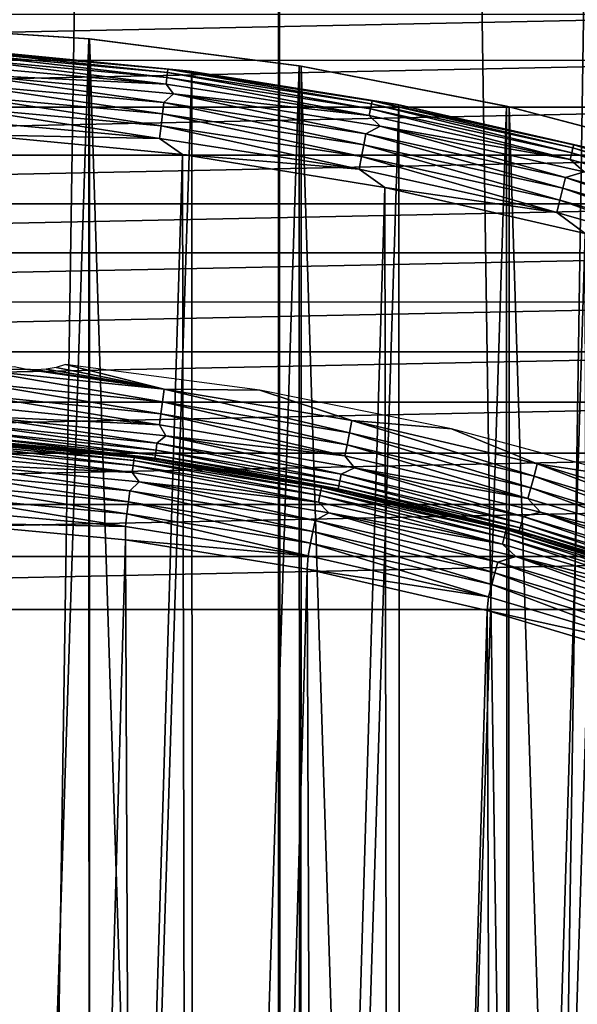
# Model space of a CAD drawing. Header units: millimetres. Extents: x -400 to 400, y -400 to 400.
# Tile 85 of 95: x 6 to 19, y 56 to 79. Entities that reach past the tile are written whole.
import ezdxf

# ---------------------------------------------------------------- set-up
doc = ezdxf.new("R2010")
doc.units = ezdxf.units.MM
doc.header["$LTSCALE"] = 52.148148
for name, color, linetype in [('1', 7, 'CONTINUOUS'), ('13', 7, 'CONTINUOUS'), ('2', 7, 'CONTINUOUS'), ('21', 7, 'CONTINUOUS'), ('22', 7, 'CONTINUOUS'), ('28', 7, 'CONTINUOUS'), ('29', 7, 'CONTINUOUS'), ('30', 7, 'CONTINUOUS'), ('33', 7, 'CONTINUOUS'), ('36', 7, 'CONTINUOUS'), ('37', 7, 'CONTINUOUS'), ('38', 7, 'CONTINUOUS'), ('41', 7, 'CONTINUOUS'), ('42', 7, 'CONTINUOUS'), ('44', 7, 'CONTINUOUS'), ('45', 7, 'CONTINUOUS'), ('50', 7, 'CONTINUOUS')]:
    doc.layers.add(name, color=color, linetype=linetype)

msp = doc.modelspace()

# ---------------------------------------------------------------- linework, layer by layer
at = {"layer": '1', "color": 253, "linetype": 'Continuous', "true_color": 0x9ca8ab}
for points in [[(0.013, 400), (-0.013, -400), (12.129, -399.814, -0.074), (0.013, 400)], [(12.151, 399.815, -0.074), (0.013, 400), (12.129, -399.814, -0.074), (12.151, 399.815, -0.074)], [(24.242, -399.262, -0.294), (12.151, 399.815, -0.074), (12.129, -399.814, -0.074), (24.242, -399.262, -0.294)], [(24.268, 399.263, -0.294), (12.151, 399.815, -0.074), (24.242, -399.262, -0.294), (24.268, 399.263, -0.294)]]:
    msp.add_3dface(points, dxfattribs=at)
at = {"layer": '13', "color": 253, "linetype": 'Continuous', "true_color": 0x9ca8ab}
for points in [[(7.613, 78.629, 470.543), (2.509, 78.962, 470.543), (7.635, 78.627, 472.043), (7.613, 78.629, 470.543)], [(7.635, 78.627, 472.043), (2.509, 78.962, 470.543), (2.509, 78.962, 472.043), (7.635, 78.627, 472.043)], [(12.639, 77.981, 470.543), (7.613, 78.629, 470.543), (7.635, 78.627, 472.043), (12.639, 77.981, 470.543)], [(12.684, 77.974, 472.043), (12.639, 77.981, 470.543), (7.635, 78.627, 472.043), (12.684, 77.974, 472.043)], [(17.588, 77.017, 470.543), (12.639, 77.981, 470.543), (12.684, 77.974, 472.043), (17.588, 77.017, 470.543)], [(17.656, 77.002, 472.043), (17.588, 77.017, 470.543), (12.684, 77.974, 472.043), (17.656, 77.002, 472.043)], [(22.475, 75.734, 470.543), (17.588, 77.017, 470.543), (17.656, 77.002, 472.043), (22.475, 75.734, 470.543)], [(22.567, 75.706, 472.043), (22.475, 75.734, 470.543), (17.656, 77.002, 472.043), (22.567, 75.706, 472.043)]]:
    msp.add_3dface(points, dxfattribs=at)
at = {"layer": '2', "color": 253, "linetype": 'Continuous', "true_color": 0x9ca8ab}
for points in [[(12.139, 399.816, -1.574), (-0.013, -400, -1.5), (0.013, 400, -1.5), (12.139, 399.816, -1.574)], [(12.218, -399.811, -1.575), (-0.013, -400, -1.5), (12.139, 399.816, -1.574), (12.218, -399.811, -1.575)], [(24.242, 399.264, -1.794), (12.218, -399.811, -1.575), (12.139, 399.816, -1.574), (24.242, 399.264, -1.794)], [(24.392, -399.254, -1.798), (12.218, -399.811, -1.575), (24.242, 399.264, -1.794), (24.392, -399.254, -1.798)]]:
    msp.add_3dface(points, dxfattribs=at)
at = {"layer": '21', "color": 253, "linetype": 'Continuous', "true_color": 0x9ca8ab}
for points in [[(2.532, -78.959, 472.043), (7.626, -78.627, 472.043), (2.509, 78.962, 472.043), (2.532, -78.959, 472.043)], [(7.626, -78.627, 472.043), (7.635, 78.627, 472.043), (2.509, 78.962, 472.043), (7.626, -78.627, 472.043)], [(7.626, -78.627, 472.043), (12.644, -77.98, 472.043), (7.635, 78.627, 472.043), (7.626, -78.627, 472.043)], [(12.644, -77.98, 472.043), (12.684, 77.974, 472.043), (7.635, 78.627, 472.043), (12.644, -77.98, 472.043)], [(12.644, -77.98, 472.043), (17.588, -77.017, 472.043), (12.684, 77.974, 472.043), (12.644, -77.98, 472.043)], [(17.588, -77.017, 472.043), (17.656, 77.002, 472.043), (12.684, 77.974, 472.043), (17.588, -77.017, 472.043)], [(17.588, -77.017, 472.043), (22.473, -75.734, 472.043), (17.656, 77.002, 472.043), (17.588, -77.017, 472.043)], [(22.473, -75.734, 472.043), (22.567, 75.706, 472.043), (17.656, 77.002, 472.043), (22.473, -75.734, 472.043)]]:
    msp.add_3dface(points, dxfattribs=at)
at = {"layer": '22', "color": 253, "linetype": 'Continuous', "true_color": 0x9ca8ab}
for points in [[(2.509, 78.962, 470.543), (7.613, 78.629, 470.543), (2.532, -78.959, 470.543), (2.509, 78.962, 470.543)], [(7.613, 78.629, 470.543), (7.648, -78.626, 470.543), (2.532, -78.959, 470.543), (7.613, 78.629, 470.543)], [(7.613, 78.629, 470.543), (12.639, 77.981, 470.543), (7.648, -78.626, 470.543), (7.613, 78.629, 470.543)], [(12.639, 77.981, 470.543), (12.689, -77.973, 470.543), (7.648, -78.626, 470.543), (12.639, 77.981, 470.543)], [(12.639, 77.981, 470.543), (17.588, 77.017, 470.543), (12.689, -77.973, 470.543), (12.639, 77.981, 470.543)], [(17.588, 77.017, 470.543), (17.656, -77.002, 470.543), (12.689, -77.973, 470.543), (17.588, 77.017, 470.543)], [(17.588, 77.017, 470.543), (22.475, 75.734, 470.543), (17.656, -77.002, 470.543), (17.588, 77.017, 470.543)], [(22.475, 75.734, 470.543), (22.565, -75.706, 470.543), (17.656, -77.002, 470.543), (22.475, 75.734, 470.543)]]:
    msp.add_3dface(points, dxfattribs=at)
at = {"layer": '28', "color": 253, "linetype": 'Continuous', "true_color": 0x9ca8ab}
for points in [[(9.209, 68.584, 507.043), (4.96, 69.022, 498.043), (4.615, 69.046, 507.043), (9.209, 68.584, 507.043)], [(7.26, 68.818, 498.043), (4.96, 69.022, 498.043), (9.209, 68.584, 507.043), (7.26, 68.818, 498.043)], [(9.552, 68.538, 498.043), (7.26, 68.818, 498.043), (9.209, 68.584, 507.043), (9.552, 68.538, 498.043)], [(13.763, 67.818, 507.043), (9.552, 68.538, 498.043), (9.209, 68.584, 507.043), (13.763, 67.818, 507.043)], [(11.833, 68.181, 498.043), (9.552, 68.538, 498.043), (13.763, 67.818, 507.043), (11.833, 68.181, 498.043)], [(14.101, 67.748, 498.043), (11.833, 68.181, 498.043), (13.763, 67.818, 507.043), (14.101, 67.748, 498.043)], [(18.255, 66.749, 507.043), (14.101, 67.748, 498.043), (13.763, 67.818, 507.043), (18.255, 66.749, 507.043)], [(16.353, 67.24, 498.043), (14.101, 67.748, 498.043), (18.255, 66.749, 507.043), (16.353, 67.24, 498.043)], [(18.588, 66.657, 498.043), (16.353, 67.24, 498.043), (18.255, 66.749, 507.043), (18.588, 66.657, 498.043)], [(22.666, 65.383, 507.043), (18.588, 66.657, 498.043), (18.255, 66.749, 507.043), (22.666, 65.383, 507.043)], [(20.801, 66, 498.043), (18.588, 66.657, 498.043), (22.666, 65.383, 507.043), (20.801, 66, 498.043)]]:
    msp.add_3dface(points, dxfattribs=at)
at = {"layer": '29', "color": 253, "linetype": 'Continuous', "true_color": 0x9ca8ab}
for points in [[(8.675, 68.434, 507.951), (4.188, 68.975, 507.661), (4.181, 68.855, 507.951), (8.675, 68.434, 507.951)], [(8.69, 68.553, 507.661), (4.192, 69.048, 507.356), (4.188, 68.975, 507.661), (8.69, 68.553, 507.661)], [(8.69, 68.553, 507.661), (4.188, 68.975, 507.661), (8.675, 68.434, 507.951), (8.69, 68.553, 507.661)], [(8.699, 68.626, 507.356), (4.615, 69.046, 507.043), (4.192, 69.048, 507.356), (8.699, 68.626, 507.356)], [(8.699, 68.626, 507.356), (4.192, 69.048, 507.356), (8.69, 68.553, 507.661), (8.699, 68.626, 507.356)], [(9.209, 68.584, 507.043), (4.615, 69.046, 507.043), (8.699, 68.626, 507.356), (9.209, 68.584, 507.043)], [(8.654, 68.271, 508.219), (4.181, 68.855, 507.951), (4.171, 68.691, 508.219), (8.654, 68.271, 508.219)], [(8.654, 68.271, 508.219), (4.171, 68.691, 508.219), (4.254, 68.482, 508.457), (8.654, 68.271, 508.219)], [(8.675, 68.434, 507.951), (4.181, 68.855, 507.951), (8.654, 68.271, 508.219), (8.675, 68.434, 507.951)], [(8.818, 68.045, 508.457), (8.654, 68.271, 508.219), (4.254, 68.482, 508.457), (8.818, 68.045, 508.457)], [(13.132, 67.72, 507.951), (8.69, 68.553, 507.661), (8.675, 68.434, 507.951), (13.132, 67.72, 507.951)], [(13.155, 67.838, 507.661), (8.699, 68.626, 507.356), (8.69, 68.553, 507.661), (13.155, 67.838, 507.661)], [(13.155, 67.838, 507.661), (8.69, 68.553, 507.661), (13.132, 67.72, 507.951), (13.155, 67.838, 507.661)], [(13.169, 67.91, 507.356), (9.209, 68.584, 507.043), (8.699, 68.626, 507.356), (13.169, 67.91, 507.356)], [(13.169, 67.91, 507.356), (8.699, 68.626, 507.356), (13.155, 67.838, 507.661), (13.169, 67.91, 507.356)], [(13.763, 67.818, 507.043), (9.209, 68.584, 507.043), (13.169, 67.91, 507.356), (13.763, 67.818, 507.043)], [(13.101, 67.559, 508.219), (8.675, 68.434, 507.951), (8.654, 68.271, 508.219), (13.101, 67.559, 508.219)], [(13.101, 67.559, 508.219), (8.654, 68.271, 508.219), (8.818, 68.045, 508.457), (13.101, 67.559, 508.219)], [(13.132, 67.72, 507.951), (8.675, 68.434, 507.951), (13.101, 67.559, 508.219), (13.132, 67.72, 507.951)], [(13.343, 67.304, 508.457), (13.101, 67.559, 508.219), (8.818, 68.045, 508.457), (13.343, 67.304, 508.457)], [(17.533, 66.716, 507.951), (13.155, 67.838, 507.661), (13.132, 67.72, 507.951), (17.533, 66.716, 507.951)], [(17.564, 66.833, 507.661), (13.169, 67.91, 507.356), (13.155, 67.838, 507.661), (17.564, 66.833, 507.661)], [(17.564, 66.833, 507.661), (13.155, 67.838, 507.661), (17.533, 66.716, 507.951), (17.564, 66.833, 507.661)], [(17.582, 66.904, 507.356), (13.763, 67.818, 507.043), (13.169, 67.91, 507.356), (17.582, 66.904, 507.356)], [(17.582, 66.904, 507.356), (13.169, 67.91, 507.356), (17.564, 66.833, 507.661), (17.582, 66.904, 507.356)], [(18.255, 66.749, 507.043), (13.763, 67.818, 507.043), (17.582, 66.904, 507.356), (18.255, 66.749, 507.043)], [(17.491, 66.557, 508.219), (13.132, 67.72, 507.951), (13.101, 67.559, 508.219), (17.491, 66.557, 508.219)], [(17.491, 66.557, 508.219), (13.101, 67.559, 508.219), (13.343, 67.304, 508.457), (17.491, 66.557, 508.219)], [(17.533, 66.716, 507.951), (13.132, 67.72, 507.951), (17.491, 66.557, 508.219), (17.533, 66.716, 507.951)], [(17.809, 66.263, 508.457), (17.491, 66.557, 508.219), (13.343, 67.304, 508.457), (17.809, 66.263, 508.457)], [(21.859, 65.427, 507.951), (17.564, 66.833, 507.661), (17.533, 66.716, 507.951), (21.859, 65.427, 507.951)], [(21.897, 65.541, 507.661), (17.582, 66.904, 507.356), (17.564, 66.833, 507.661), (21.897, 65.541, 507.661)], [(21.897, 65.541, 507.661), (17.564, 66.833, 507.661), (21.859, 65.427, 507.951), (21.897, 65.541, 507.661)], [(21.92, 65.61, 507.356), (18.255, 66.749, 507.043), (17.582, 66.904, 507.356), (21.92, 65.61, 507.356)], [(21.92, 65.61, 507.356), (17.582, 66.904, 507.356), (21.897, 65.541, 507.661), (21.92, 65.61, 507.356)], [(21.807, 65.271, 508.219), (17.533, 66.716, 507.951), (17.491, 66.557, 508.219), (21.807, 65.271, 508.219)], [(21.807, 65.271, 508.219), (17.491, 66.557, 508.219), (17.809, 66.263, 508.457), (21.807, 65.271, 508.219)], [(21.859, 65.427, 507.951), (17.533, 66.716, 507.951), (21.807, 65.271, 508.219), (21.859, 65.427, 507.951)], [(22.666, 65.383, 507.043), (18.255, 66.749, 507.043), (21.92, 65.61, 507.356), (22.666, 65.383, 507.043)], [(22.195, 64.925, 508.457), (21.807, 65.271, 508.219), (17.809, 66.263, 508.457), (22.195, 64.925, 508.457)]]:
    msp.add_3dface(points, dxfattribs=at)
at = {"layer": '30', "color": 253, "linetype": 'Continuous', "true_color": 0x9ca8ab}
for points in [[(8.599, 67.833, 508.661), (4.254, 68.482, 508.457), (4.144, 68.25, 508.661), (8.599, 67.833, 508.661)], [(8.818, 68.045, 508.457), (4.254, 68.482, 508.457), (8.599, 67.833, 508.661), (8.818, 68.045, 508.457)], [(8.565, 67.567, 508.825), (4.144, 68.25, 508.661), (4.128, 67.983, 508.825), (8.565, 67.567, 508.825)], [(8.599, 67.833, 508.661), (4.144, 68.25, 508.661), (8.565, 67.567, 508.825), (8.599, 67.833, 508.661)], [(8.528, 67.279, 508.945), (4.128, 67.983, 508.825), (4.11, 67.693, 508.945), (8.528, 67.279, 508.945)], [(8.565, 67.567, 508.825), (4.128, 67.983, 508.825), (8.528, 67.279, 508.945), (8.565, 67.567, 508.825)], [(13.017, 67.125, 508.661), (8.818, 68.045, 508.457), (8.599, 67.833, 508.661), (13.017, 67.125, 508.661)], [(13.343, 67.304, 508.457), (8.818, 68.045, 508.457), (13.017, 67.125, 508.661), (13.343, 67.304, 508.457)], [(12.966, 66.862, 508.825), (8.599, 67.833, 508.661), (8.565, 67.567, 508.825), (12.966, 66.862, 508.825)], [(13.017, 67.125, 508.661), (8.599, 67.833, 508.661), (12.966, 66.862, 508.825), (13.017, 67.125, 508.661)], [(4.091, 67.388, 509.018), (8.49, 66.976, 509.018), (4.11, 67.693, 508.945), (4.091, 67.388, 509.018)], [(8.49, 66.976, 509.018), (8.528, 67.279, 508.945), (4.11, 67.693, 508.945), (8.49, 66.976, 509.018)], [(12.91, 66.577, 508.945), (8.565, 67.567, 508.825), (8.528, 67.279, 508.945), (12.91, 66.577, 508.945)], [(12.966, 66.862, 508.825), (8.565, 67.567, 508.825), (12.91, 66.577, 508.945), (12.966, 66.862, 508.825)], [(4.091, 67.388, 509.018), (4.112, 67.069, 509.043), (8.49, 66.976, 509.018), (4.091, 67.388, 509.018)], [(8.49, 66.976, 509.018), (12.852, 66.277, 509.018), (8.528, 67.279, 508.945), (8.49, 66.976, 509.018)], [(12.852, 66.277, 509.018), (12.91, 66.577, 508.945), (8.528, 67.279, 508.945), (12.852, 66.277, 509.018)], [(17.379, 66.13, 508.661), (13.343, 67.304, 508.457), (13.017, 67.125, 508.661), (17.379, 66.13, 508.661)], [(17.809, 66.263, 508.457), (13.343, 67.304, 508.457), (17.379, 66.13, 508.661), (17.809, 66.263, 508.457)], [(4.112, 67.069, 509.043), (8.496, 66.657, 509.043), (8.49, 66.976, 509.018), (4.112, 67.069, 509.043)], [(17.311, 65.871, 508.825), (13.017, 67.125, 508.661), (12.966, 66.862, 508.825), (17.311, 65.871, 508.825)], [(17.379, 66.13, 508.661), (13.017, 67.125, 508.661), (17.311, 65.871, 508.825), (17.379, 66.13, 508.661)], [(8.49, 66.976, 509.018), (8.496, 66.657, 509.043), (12.852, 66.277, 509.018), (8.49, 66.976, 509.018)], [(17.237, 65.59, 508.945), (12.966, 66.862, 508.825), (12.91, 66.577, 508.945), (17.237, 65.59, 508.945)], [(17.311, 65.871, 508.825), (12.966, 66.862, 508.825), (17.237, 65.59, 508.945), (17.311, 65.871, 508.825)], [(8.496, 66.657, 509.043), (12.827, 65.961, 509.043), (12.852, 66.277, 509.018), (8.496, 66.657, 509.043)], [(12.852, 66.277, 509.018), (17.16, 65.295, 509.018), (12.91, 66.577, 508.945), (12.852, 66.277, 509.018)], [(17.16, 65.295, 509.018), (17.237, 65.59, 508.945), (12.91, 66.577, 508.945), (17.16, 65.295, 509.018)], [(12.852, 66.277, 509.018), (12.827, 65.961, 509.043), (17.16, 65.295, 509.018), (12.852, 66.277, 509.018)], [(21.582, 64.598, 508.825), (17.379, 66.13, 508.661), (17.311, 65.871, 508.825), (21.582, 64.598, 508.825)], [(21.667, 64.852, 508.661), (17.809, 66.263, 508.457), (17.379, 66.13, 508.661), (21.667, 64.852, 508.661)], [(21.667, 64.852, 508.661), (17.379, 66.13, 508.661), (21.582, 64.598, 508.825), (21.667, 64.852, 508.661)], [(22.195, 64.925, 508.457), (17.809, 66.263, 508.457), (21.667, 64.852, 508.661), (22.195, 64.925, 508.457)], [(12.827, 65.961, 509.043), (17.125, 64.976, 509.043), (17.16, 65.295, 509.018), (12.827, 65.961, 509.043)], [(21.49, 64.322, 508.945), (17.311, 65.871, 508.825), (17.237, 65.59, 508.945), (21.49, 64.322, 508.945)], [(21.582, 64.598, 508.825), (17.311, 65.871, 508.825), (21.49, 64.322, 508.945), (21.582, 64.598, 508.825)], [(17.16, 65.295, 509.018), (21.393, 64.033, 509.018), (17.237, 65.59, 508.945), (17.16, 65.295, 509.018)], [(21.393, 64.033, 509.018), (21.49, 64.322, 508.945), (17.237, 65.59, 508.945), (21.393, 64.033, 509.018)], [(17.16, 65.295, 509.018), (17.125, 64.976, 509.043), (21.393, 64.033, 509.018), (17.16, 65.295, 509.018)], [(17.125, 64.976, 509.043), (21.37, 63.706, 509.043), (21.393, 64.033, 509.018), (17.125, 64.976, 509.043)]]:
    msp.add_3dface(points, dxfattribs=at)
at = {"layer": '33', "color": 253, "linetype": 'Continuous', "true_color": 0x9ca8ab}
for points in [[(4.72, -67.028, 509.043), (8.496, 66.657, 509.043), (4.112, 67.069, 509.043), (4.72, -67.028, 509.043)], [(4.72, -67.028, 509.043), (9.061, -66.582, 509.043), (8.496, 66.657, 509.043), (4.72, -67.028, 509.043)], [(9.061, -66.582, 509.043), (12.827, 65.961, 509.043), (8.496, 66.657, 509.043), (9.061, -66.582, 509.043)], [(9.061, -66.582, 509.043), (13.346, -65.858, 509.043), (12.827, 65.961, 509.043), (9.061, -66.582, 509.043)], [(13.346, -65.858, 509.043), (17.125, 64.976, 509.043), (12.827, 65.961, 509.043), (13.346, -65.858, 509.043)], [(13.346, -65.858, 509.043), (17.593, -64.851, 509.043), (17.125, 64.976, 509.043), (13.346, -65.858, 509.043)], [(17.593, -64.851, 509.043), (21.37, 63.706, 509.043), (17.125, 64.976, 509.043), (17.593, -64.851, 509.043)], [(17.593, -64.851, 509.043), (21.783, -63.567, 509.043), (21.37, 63.706, 509.043), (17.593, -64.851, 509.043)]]:
    msp.add_3dface(points, dxfattribs=at)
at = {"layer": '36', "color": 253, "linetype": 'Continuous', "true_color": 0x9ca8ab}
for points in [[(4.805, 69.416, 496.867), (9.243, 68.966, 496.867), (4.912, 69.613, 496.629), (4.805, 69.416, 496.867)], [(4.912, 69.613, 496.629), (9.243, 68.966, 496.867), (9.455, 69.142, 496.629), (4.912, 69.613, 496.629)], [(4.794, 69.253, 497.134), (9.221, 68.803, 497.134), (4.805, 69.416, 496.867), (4.794, 69.253, 497.134)], [(4.805, 69.416, 496.867), (9.221, 68.803, 497.134), (9.243, 68.966, 496.867), (4.805, 69.416, 496.867)], [(4.786, 69.133, 497.425), (9.205, 68.684, 497.425), (4.794, 69.253, 497.134), (4.786, 69.133, 497.425)], [(4.794, 69.253, 497.134), (9.205, 68.684, 497.425), (9.221, 68.803, 497.134), (4.794, 69.253, 497.134)], [(9.243, 68.966, 496.867), (13.643, 68.232, 496.867), (9.455, 69.142, 496.629), (9.243, 68.966, 496.867)], [(9.455, 69.142, 496.629), (13.643, 68.232, 496.867), (13.957, 68.376, 496.629), (9.455, 69.142, 496.629)], [(4.781, 69.059, 497.73), (9.196, 68.611, 497.73), (4.786, 69.133, 497.425), (4.781, 69.059, 497.73)], [(4.96, 69.022, 498.043), (7.26, 68.818, 498.043), (4.781, 69.059, 497.73), (4.96, 69.022, 498.043)], [(4.781, 69.059, 497.73), (7.26, 68.818, 498.043), (9.196, 68.611, 497.73), (4.781, 69.059, 497.73)], [(4.786, 69.133, 497.425), (9.196, 68.611, 497.73), (9.205, 68.684, 497.425), (4.786, 69.133, 497.425)], [(9.221, 68.803, 497.134), (13.611, 68.071, 497.134), (9.243, 68.966, 496.867), (9.221, 68.803, 497.134)], [(9.243, 68.966, 496.867), (13.611, 68.071, 497.134), (13.643, 68.232, 496.867), (9.243, 68.966, 496.867)], [(7.26, 68.818, 498.043), (9.552, 68.538, 498.043), (9.196, 68.611, 497.73), (7.26, 68.818, 498.043)], [(9.196, 68.611, 497.73), (13.573, 67.881, 497.73), (9.205, 68.684, 497.425), (9.196, 68.611, 497.73)], [(9.205, 68.684, 497.425), (13.587, 67.953, 497.425), (9.221, 68.803, 497.134), (9.205, 68.684, 497.425)], [(9.205, 68.684, 497.425), (13.573, 67.881, 497.73), (13.587, 67.953, 497.425), (9.205, 68.684, 497.425)], [(9.221, 68.803, 497.134), (13.587, 67.953, 497.425), (13.611, 68.071, 497.134), (9.221, 68.803, 497.134)], [(9.552, 68.538, 498.043), (11.833, 68.181, 498.043), (9.196, 68.611, 497.73), (9.552, 68.538, 498.043)], [(9.196, 68.611, 497.73), (11.833, 68.181, 498.043), (13.573, 67.881, 497.73), (9.196, 68.611, 497.73)], [(13.611, 68.071, 497.134), (17.944, 67.059, 497.134), (13.643, 68.232, 496.867), (13.611, 68.071, 497.134)], [(13.643, 68.232, 496.867), (17.986, 67.218, 496.867), (13.957, 68.376, 496.629), (13.643, 68.232, 496.867)], [(13.643, 68.232, 496.867), (17.944, 67.059, 497.134), (17.986, 67.218, 496.867), (13.643, 68.232, 496.867)], [(13.957, 68.376, 496.629), (17.986, 67.218, 496.867), (18.399, 67.317, 496.629), (13.957, 68.376, 496.629)], [(11.833, 68.181, 498.043), (14.101, 67.748, 498.043), (13.573, 67.881, 497.73), (11.833, 68.181, 498.043)], [(13.587, 67.953, 497.425), (17.913, 66.943, 497.425), (13.611, 68.071, 497.134), (13.587, 67.953, 497.425)], [(13.611, 68.071, 497.134), (17.913, 66.943, 497.425), (17.944, 67.059, 497.134), (13.611, 68.071, 497.134)], [(13.573, 67.881, 497.73), (17.894, 66.872, 497.73), (13.587, 67.953, 497.425), (13.573, 67.881, 497.73)], [(14.101, 67.748, 498.043), (16.353, 67.24, 498.043), (13.573, 67.881, 497.73), (14.101, 67.748, 498.043)], [(13.573, 67.881, 497.73), (16.353, 67.24, 498.043), (17.894, 66.872, 497.73), (13.573, 67.881, 497.73)], [(13.587, 67.953, 497.425), (17.894, 66.872, 497.73), (17.913, 66.943, 497.425), (13.587, 67.953, 497.425)], [(17.986, 67.218, 496.867), (22.256, 65.927, 496.867), (18.399, 67.317, 496.629), (17.986, 67.218, 496.867)], [(18.399, 67.317, 496.629), (22.256, 65.927, 496.867), (22.762, 65.969, 496.629), (18.399, 67.317, 496.629)], [(16.353, 67.24, 498.043), (18.588, 66.657, 498.043), (17.894, 66.872, 497.73), (16.353, 67.24, 498.043)], [(17.913, 66.943, 497.425), (22.165, 65.658, 497.425), (17.944, 67.059, 497.134), (17.913, 66.943, 497.425)], [(17.944, 67.059, 497.134), (22.204, 65.772, 497.134), (17.986, 67.218, 496.867), (17.944, 67.059, 497.134)], [(17.944, 67.059, 497.134), (22.165, 65.658, 497.425), (22.204, 65.772, 497.134), (17.944, 67.059, 497.134)], [(17.986, 67.218, 496.867), (22.204, 65.772, 497.134), (22.256, 65.927, 496.867), (17.986, 67.218, 496.867)], [(17.894, 66.872, 497.73), (22.142, 65.588, 497.73), (17.913, 66.943, 497.425), (17.894, 66.872, 497.73)], [(18.588, 66.657, 498.043), (20.801, 66, 498.043), (17.894, 66.872, 497.73), (18.588, 66.657, 498.043)], [(17.894, 66.872, 497.73), (20.801, 66, 498.043), (22.142, 65.588, 497.73), (17.894, 66.872, 497.73)], [(17.913, 66.943, 497.425), (22.142, 65.588, 497.73), (22.165, 65.658, 497.425), (17.913, 66.943, 497.425)]]:
    msp.add_3dface(points, dxfattribs=at)
at = {"layer": '37', "color": 253, "linetype": 'Continuous', "true_color": 0x9ca8ab}
for points in [[(5.836, 70.793, 496.05), (4.896, 70.719, 496.067), (6.097, 70.74, 496.053), (5.836, 70.793, 496.05)], [(6.835, 70.779, 496.045), (9.416, 70.26, 496.067), (7.063, 70.849, 496.043), (6.835, 70.779, 496.045)], [(7.063, 70.849, 496.043), (9.416, 70.26, 496.067), (11.696, 70.233, 496.043), (7.063, 70.849, 496.043)], [(4.896, 70.719, 496.067), (4.874, 70.414, 496.141), (9.376, 69.957, 496.141), (4.896, 70.719, 496.067)], [(4.896, 70.719, 496.067), (9.416, 70.26, 496.067), (6.097, 70.74, 496.053), (4.896, 70.719, 496.067)], [(9.416, 70.26, 496.067), (4.896, 70.719, 496.067), (9.376, 69.957, 496.141), (9.416, 70.26, 496.067)], [(6.097, 70.74, 496.053), (9.416, 70.26, 496.067), (6.362, 70.722, 496.052), (6.097, 70.74, 496.053)], [(6.362, 70.722, 496.052), (9.416, 70.26, 496.067), (6.6, 70.736, 496.049), (6.362, 70.722, 496.052)], [(6.6, 70.736, 496.049), (9.416, 70.26, 496.067), (6.835, 70.779, 496.045), (6.6, 70.736, 496.049)], [(4.854, 70.124, 496.261), (9.337, 69.669, 496.261), (4.874, 70.414, 496.141), (4.854, 70.124, 496.261)], [(4.874, 70.414, 496.141), (9.337, 69.669, 496.261), (9.376, 69.957, 496.141), (4.874, 70.414, 496.141)], [(4.836, 69.857, 496.425), (9.302, 69.404, 496.425), (4.854, 70.124, 496.261), (4.836, 69.857, 496.425)], [(4.854, 70.124, 496.261), (9.302, 69.404, 496.425), (9.337, 69.669, 496.261), (4.854, 70.124, 496.261)], [(9.416, 70.26, 496.067), (9.376, 69.957, 496.141), (13.839, 69.213, 496.141), (9.416, 70.26, 496.067)], [(9.416, 70.26, 496.067), (13.899, 69.512, 496.067), (11.696, 70.233, 496.043), (9.416, 70.26, 496.067)], [(13.899, 69.512, 496.067), (9.416, 70.26, 496.067), (13.839, 69.213, 496.141), (13.899, 69.512, 496.067)], [(11.696, 70.233, 496.043), (13.899, 69.512, 496.067), (16.274, 69.315, 496.043), (11.696, 70.233, 496.043)], [(4.836, 69.857, 496.425), (4.912, 69.613, 496.629), (9.302, 69.404, 496.425), (4.836, 69.857, 496.425)], [(9.337, 69.669, 496.261), (13.782, 68.928, 496.261), (9.376, 69.957, 496.141), (9.337, 69.669, 496.261)], [(9.376, 69.957, 496.141), (13.782, 68.928, 496.261), (13.839, 69.213, 496.141), (9.376, 69.957, 496.141)], [(4.912, 69.613, 496.629), (9.455, 69.142, 496.629), (9.302, 69.404, 496.425), (4.912, 69.613, 496.629)], [(9.302, 69.404, 496.425), (13.729, 68.665, 496.425), (9.337, 69.669, 496.261), (9.302, 69.404, 496.425)], [(9.337, 69.669, 496.261), (13.729, 68.665, 496.425), (13.782, 68.928, 496.261), (9.337, 69.669, 496.261)], [(9.302, 69.404, 496.425), (9.455, 69.142, 496.629), (13.729, 68.665, 496.425), (9.302, 69.404, 496.425)], [(13.899, 69.512, 496.067), (13.839, 69.213, 496.141), (18.245, 68.184, 496.141), (13.899, 69.512, 496.067)], [(13.899, 69.512, 496.067), (18.324, 68.479, 496.067), (16.274, 69.315, 496.043), (13.899, 69.512, 496.067)], [(18.324, 68.479, 496.067), (13.899, 69.512, 496.067), (18.245, 68.184, 496.141), (18.324, 68.479, 496.067)], [(9.455, 69.142, 496.629), (13.957, 68.376, 496.629), (13.729, 68.665, 496.425), (9.455, 69.142, 496.629)], [(13.782, 68.928, 496.261), (18.17, 67.903, 496.261), (13.839, 69.213, 496.141), (13.782, 68.928, 496.261)], [(13.839, 69.213, 496.141), (18.17, 67.903, 496.261), (18.245, 68.184, 496.141), (13.839, 69.213, 496.141)], [(16.274, 69.315, 496.043), (18.324, 68.479, 496.067), (20.776, 68.101, 496.043), (16.274, 69.315, 496.043)], [(13.729, 68.665, 496.425), (18.101, 67.645, 496.425), (13.782, 68.928, 496.261), (13.729, 68.665, 496.425)], [(13.782, 68.928, 496.261), (18.101, 67.645, 496.425), (18.17, 67.903, 496.261), (13.782, 68.928, 496.261)], [(13.729, 68.665, 496.425), (13.957, 68.376, 496.629), (18.101, 67.645, 496.425), (13.729, 68.665, 496.425)], [(18.324, 68.479, 496.067), (18.245, 68.184, 496.141), (22.576, 66.875, 496.141), (18.324, 68.479, 496.067)], [(18.324, 68.479, 496.067), (22.674, 67.164, 496.067), (20.776, 68.101, 496.043), (18.324, 68.479, 496.067)], [(22.674, 67.164, 496.067), (18.324, 68.479, 496.067), (22.576, 66.875, 496.141), (22.674, 67.164, 496.067)], [(13.957, 68.376, 496.629), (18.399, 67.317, 496.629), (18.101, 67.645, 496.425), (13.957, 68.376, 496.629)], [(18.17, 67.903, 496.261), (22.483, 66.6, 496.261), (18.245, 68.184, 496.141), (18.17, 67.903, 496.261)], [(18.245, 68.184, 496.141), (22.483, 66.6, 496.261), (22.576, 66.875, 496.141), (18.245, 68.184, 496.141)], [(18.101, 67.645, 496.425), (22.397, 66.346, 496.425), (18.17, 67.903, 496.261), (18.101, 67.645, 496.425)], [(18.17, 67.903, 496.261), (22.397, 66.346, 496.425), (22.483, 66.6, 496.261), (18.17, 67.903, 496.261)], [(18.101, 67.645, 496.425), (18.399, 67.317, 496.629), (22.397, 66.346, 496.425), (18.101, 67.645, 496.425)], [(18.399, 67.317, 496.629), (22.762, 65.969, 496.629), (22.397, 66.346, 496.425), (18.399, 67.317, 496.629)]]:
    msp.add_3dface(points, dxfattribs=at)
at = {"layer": '38', "linetype": 'Continuous'}
for points in [[(9.854, 75.862, 496.043), (4.958, 76.336, 496.043), (5.26, -76.315, 496.043), (9.854, 75.862, 496.043)], [(10.128, -75.825, 496.043), (9.854, 75.862, 496.043), (5.26, -76.315, 496.043), (10.128, -75.825, 496.043)], [(14.686, 75.077, 496.043), (9.854, 75.862, 496.043), (10.128, -75.825, 496.043), (14.686, 75.077, 496.043)], [(14.932, -75.029, 496.043), (14.686, 75.077, 496.043), (10.128, -75.825, 496.043), (14.932, -75.029, 496.043)], [(19.47, 73.978, 496.043), (14.686, 75.077, 496.043), (14.932, -75.029, 496.043), (19.47, 73.978, 496.043)], [(19.687, -73.921, 496.043), (19.47, 73.978, 496.043), (14.932, -75.029, 496.043), (19.687, -73.921, 496.043)]]:
    msp.add_3dface(points, dxfattribs=at)
at = {"layer": '41', "linetype": 'Continuous'}
for points in [[(9.497, 77.825, 494.661), (4.595, 78.341, 494.356), (4.591, 78.267, 494.661), (9.497, 77.825, 494.661)], [(9.505, 77.898, 494.356), (5.023, 78.339, 494.043), (4.595, 78.341, 494.356), (9.505, 77.898, 494.356)], [(9.505, 77.898, 494.356), (4.595, 78.341, 494.356), (9.497, 77.825, 494.661), (9.505, 77.898, 494.356)], [(10.025, 77.857, 494.043), (5.023, 78.339, 494.043), (9.505, 77.898, 494.356), (10.025, 77.857, 494.043)], [(9.462, 77.542, 495.219), (4.584, 78.147, 494.951), (4.574, 77.983, 495.219), (9.462, 77.542, 495.219)], [(9.482, 77.705, 494.951), (4.591, 78.267, 494.661), (4.584, 78.147, 494.951), (9.482, 77.705, 494.951)], [(9.482, 77.705, 494.951), (4.584, 78.147, 494.951), (9.462, 77.542, 495.219), (9.482, 77.705, 494.951)], [(9.497, 77.825, 494.661), (4.591, 78.267, 494.661), (9.482, 77.705, 494.951), (9.497, 77.825, 494.661)], [(9.462, 77.542, 495.219), (4.574, 77.983, 495.219), (4.662, 77.775, 495.457), (9.462, 77.542, 495.219)], [(14.364, 77.075, 494.661), (9.505, 77.898, 494.356), (9.497, 77.825, 494.661), (14.364, 77.075, 494.661)], [(14.378, 77.147, 494.356), (10.025, 77.857, 494.043), (9.505, 77.898, 494.356), (14.378, 77.147, 494.356)], [(14.378, 77.147, 494.356), (9.505, 77.898, 494.356), (14.364, 77.075, 494.661), (14.378, 77.147, 494.356)], [(14.986, 77.056, 494.043), (10.025, 77.857, 494.043), (14.378, 77.147, 494.356), (14.986, 77.056, 494.043)], [(9.636, 77.316, 495.457), (9.462, 77.542, 495.219), (4.662, 77.775, 495.457), (9.636, 77.316, 495.457)], [(14.312, 76.795, 495.219), (9.482, 77.705, 494.951), (9.462, 77.542, 495.219), (14.312, 76.795, 495.219)], [(14.342, 76.957, 494.951), (9.497, 77.825, 494.661), (9.482, 77.705, 494.951), (14.342, 76.957, 494.951)], [(14.342, 76.957, 494.951), (9.482, 77.705, 494.951), (14.312, 76.795, 495.219), (14.342, 76.957, 494.951)], [(14.364, 77.075, 494.661), (9.497, 77.825, 494.661), (14.342, 76.957, 494.951), (14.364, 77.075, 494.661)], [(14.312, 76.795, 495.219), (9.462, 77.542, 495.219), (9.636, 77.316, 495.457), (14.312, 76.795, 495.219)], [(14.57, 76.54, 495.457), (14.312, 76.795, 495.219), (9.636, 77.316, 495.457), (14.57, 76.54, 495.457)], [(19.176, 76.021, 494.661), (14.378, 77.147, 494.356), (14.364, 77.075, 494.661), (19.176, 76.021, 494.661)], [(19.194, 76.092, 494.356), (14.986, 77.056, 494.043), (14.378, 77.147, 494.356), (19.194, 76.092, 494.356)], [(19.194, 76.092, 494.356), (14.378, 77.147, 494.356), (19.176, 76.021, 494.661), (19.194, 76.092, 494.356)], [(19.106, 75.745, 495.219), (14.342, 76.957, 494.951), (14.312, 76.795, 495.219), (19.106, 75.745, 495.219)], [(19.146, 75.904, 494.951), (14.364, 77.075, 494.661), (14.342, 76.957, 494.951), (19.146, 75.904, 494.951)], [(19.146, 75.904, 494.951), (14.342, 76.957, 494.951), (19.106, 75.745, 495.219), (19.146, 75.904, 494.951)], [(19.176, 76.021, 494.661), (14.364, 77.075, 494.661), (19.146, 75.904, 494.951), (19.176, 76.021, 494.661)], [(19.886, 75.94, 494.043), (14.986, 77.056, 494.043), (19.194, 76.092, 494.356), (19.886, 75.94, 494.043)], [(19.106, 75.745, 495.219), (14.312, 76.795, 495.219), (14.57, 76.54, 495.457), (19.106, 75.745, 495.219)], [(19.444, 75.449, 495.457), (19.106, 75.745, 495.219), (14.57, 76.54, 495.457), (19.444, 75.449, 495.457)], [(23.875, 74.552, 494.951), (19.176, 76.021, 494.661), (19.146, 75.904, 494.951), (23.875, 74.552, 494.951)], [(23.911, 74.667, 494.661), (19.194, 76.092, 494.356), (19.176, 76.021, 494.661), (23.911, 74.667, 494.661)], [(23.911, 74.667, 494.661), (19.176, 76.021, 494.661), (23.875, 74.552, 494.951), (23.911, 74.667, 494.661)], [(23.934, 74.737, 494.356), (19.886, 75.94, 494.043), (19.194, 76.092, 494.356), (23.934, 74.737, 494.356)], [(23.934, 74.737, 494.356), (19.194, 76.092, 494.356), (23.911, 74.667, 494.661), (23.934, 74.737, 494.356)], [(23.824, 74.396, 495.219), (19.146, 75.904, 494.951), (19.106, 75.745, 495.219), (23.824, 74.396, 495.219)], [(23.824, 74.396, 495.219), (19.106, 75.745, 495.219), (19.444, 75.449, 495.457), (23.824, 74.396, 495.219)], [(23.875, 74.552, 494.951), (19.146, 75.904, 494.951), (23.824, 74.396, 495.219), (23.875, 74.552, 494.951)]]:
    msp.add_3dface(points, dxfattribs=at)
at = {"layer": '42', "linetype": 'Continuous'}
for points in [[(9.409, 77.104, 495.661), (4.662, 77.775, 495.457), (4.549, 77.542, 495.661), (9.409, 77.104, 495.661)], [(9.636, 77.316, 495.457), (4.662, 77.775, 495.457), (9.409, 77.104, 495.661), (9.636, 77.316, 495.457)], [(9.376, 76.838, 495.825), (4.549, 77.542, 495.661), (4.533, 77.275, 495.825), (9.376, 76.838, 495.825)], [(9.409, 77.104, 495.661), (4.549, 77.542, 495.661), (9.376, 76.838, 495.825), (9.409, 77.104, 495.661)], [(9.341, 76.55, 495.945), (4.533, 77.275, 495.825), (4.516, 76.985, 495.945), (9.341, 76.55, 495.945)], [(9.376, 76.838, 495.825), (4.533, 77.275, 495.825), (9.341, 76.55, 495.945), (9.376, 76.838, 495.825)], [(14.231, 76.361, 495.661), (9.636, 77.316, 495.457), (9.409, 77.104, 495.661), (14.231, 76.361, 495.661)], [(14.57, 76.54, 495.457), (9.636, 77.316, 495.457), (14.231, 76.361, 495.661), (14.57, 76.54, 495.457)], [(4.498, 76.68, 496.018), (9.304, 76.246, 496.018), (4.516, 76.985, 495.945), (4.498, 76.68, 496.018)], [(9.304, 76.246, 496.018), (9.341, 76.55, 495.945), (4.516, 76.985, 495.945), (9.304, 76.246, 496.018)], [(14.182, 76.097, 495.825), (9.409, 77.104, 495.661), (9.376, 76.838, 495.825), (14.182, 76.097, 495.825)], [(14.231, 76.361, 495.661), (9.409, 77.104, 495.661), (14.182, 76.097, 495.825), (14.231, 76.361, 495.661)], [(4.498, 76.68, 496.018), (4.958, 76.336, 496.043), (9.304, 76.246, 496.018), (4.498, 76.68, 496.018)], [(14.129, 75.812, 495.945), (9.376, 76.838, 495.825), (9.341, 76.55, 495.945), (14.129, 75.812, 495.945)], [(14.182, 76.097, 495.825), (9.376, 76.838, 495.825), (14.129, 75.812, 495.945), (14.182, 76.097, 495.825)], [(9.304, 76.246, 496.018), (14.073, 75.512, 496.018), (9.341, 76.55, 495.945), (9.304, 76.246, 496.018)], [(14.073, 75.512, 496.018), (14.129, 75.812, 495.945), (9.341, 76.55, 495.945), (14.073, 75.512, 496.018)], [(18.998, 75.316, 495.661), (14.57, 76.54, 495.457), (14.231, 76.361, 495.661), (18.998, 75.316, 495.661)], [(19.444, 75.449, 495.457), (14.57, 76.54, 495.457), (18.998, 75.316, 495.661), (19.444, 75.449, 495.457)], [(4.958, 76.336, 496.043), (9.854, 75.862, 496.043), (9.304, 76.246, 496.018), (4.958, 76.336, 496.043)], [(9.304, 76.246, 496.018), (9.854, 75.862, 496.043), (14.073, 75.512, 496.018), (9.304, 76.246, 496.018)], [(18.932, 75.057, 495.825), (14.231, 76.361, 495.661), (14.182, 76.097, 495.825), (18.932, 75.057, 495.825)], [(18.998, 75.316, 495.661), (14.231, 76.361, 495.661), (18.932, 75.057, 495.825), (18.998, 75.316, 495.661)], [(18.861, 74.775, 495.945), (14.182, 76.097, 495.825), (14.129, 75.812, 495.945), (18.861, 74.775, 495.945)], [(18.932, 75.057, 495.825), (14.182, 76.097, 495.825), (18.861, 74.775, 495.945), (18.932, 75.057, 495.825)], [(9.854, 75.862, 496.043), (14.686, 75.077, 496.043), (14.073, 75.512, 496.018), (9.854, 75.862, 496.043)], [(14.073, 75.512, 496.018), (18.787, 74.479, 496.018), (14.129, 75.812, 495.945), (14.073, 75.512, 496.018)], [(18.787, 74.479, 496.018), (18.861, 74.775, 495.945), (14.129, 75.812, 495.945), (18.787, 74.479, 496.018)], [(14.073, 75.512, 496.018), (14.686, 75.077, 496.043), (18.787, 74.479, 496.018), (14.073, 75.512, 496.018)], [(23.608, 73.72, 495.825), (18.998, 75.316, 495.661), (18.932, 75.057, 495.825), (23.608, 73.72, 495.825)], [(23.69, 73.975, 495.661), (19.444, 75.449, 495.457), (18.998, 75.316, 495.661), (23.69, 73.975, 495.661)], [(23.69, 73.975, 495.661), (18.998, 75.316, 495.661), (23.608, 73.72, 495.825), (23.69, 73.975, 495.661)], [(14.686, 75.077, 496.043), (19.47, 73.978, 496.043), (18.787, 74.479, 496.018), (14.686, 75.077, 496.043)], [(23.519, 73.443, 495.945), (18.932, 75.057, 495.825), (18.861, 74.775, 495.945), (23.519, 73.443, 495.945)], [(23.608, 73.72, 495.825), (18.932, 75.057, 495.825), (23.519, 73.443, 495.945), (23.608, 73.72, 495.825)], [(18.787, 74.479, 496.018), (23.426, 73.152, 496.018), (18.861, 74.775, 495.945), (18.787, 74.479, 496.018)], [(23.426, 73.152, 496.018), (23.519, 73.443, 495.945), (18.861, 74.775, 495.945), (23.426, 73.152, 496.018)], [(18.787, 74.479, 496.018), (19.47, 73.978, 496.043), (23.426, 73.152, 496.018), (18.787, 74.479, 496.018)]]:
    msp.add_3dface(points, dxfattribs=at)
at = {"layer": '44', "linetype": 'Continuous'}
for points in [[(5.023, 78.339, 494.043), (10.025, 77.857, 494.043), (5.071, 78.332, 472.043), (5.023, 78.339, 494.043)], [(5.071, 78.332, 472.043), (10.025, 77.857, 494.043), (10.078, 77.849, 472.043), (5.071, 78.332, 472.043)], [(10.025, 77.857, 494.043), (14.986, 77.056, 494.043), (10.078, 77.849, 472.043), (10.025, 77.857, 494.043)], [(10.078, 77.849, 472.043), (14.986, 77.056, 494.043), (15.02, 77.05, 472.043), (10.078, 77.849, 472.043)], [(14.986, 77.056, 494.043), (19.886, 75.94, 494.043), (15.02, 77.05, 472.043), (14.986, 77.056, 494.043)], [(15.02, 77.05, 472.043), (19.886, 75.94, 494.043), (19.911, 75.93, 472.043), (15.02, 77.05, 472.043)]]:
    msp.add_3dface(points, dxfattribs=at)
at = {"layer": '45', "linetype": 'Continuous'}
for points in [[(5.071, 78.332, 472.043), (10.078, 77.849, 472.043), (5.096, -78.331, 472.043), (5.071, 78.332, 472.043)], [(10.078, 77.849, 472.043), (10.127, -77.843, 472.043), (5.096, -78.331, 472.043), (10.078, 77.849, 472.043)], [(10.078, 77.849, 472.043), (15.02, 77.05, 472.043), (10.127, -77.843, 472.043), (10.078, 77.849, 472.043)], [(15.02, 77.05, 472.043), (15.092, -77.036, 472.043), (10.127, -77.843, 472.043), (15.02, 77.05, 472.043)], [(15.02, 77.05, 472.043), (19.911, 75.93, 472.043), (15.092, -77.036, 472.043), (15.02, 77.05, 472.043)], [(19.911, 75.93, 472.043), (20.008, -75.905, 472.043), (15.092, -77.036, 472.043), (19.911, 75.93, 472.043)]]:
    msp.add_3dface(points, dxfattribs=at)
at = {"layer": '50', "color": 253, "linetype": 'Continuous', "true_color": 0x9ca8ab}
for points in [[(-26.195, 79.206, 18), (-26.758, 78.113, 18), (26.196, 79.205, 18), (-26.195, 79.206, 18)], [(26.196, 79.205, 18), (-26.758, 78.113, 18), (26.758, 78.112, 18), (26.196, 79.205, 18)], [(-26.758, 78.113, 18), (-27.277, 76.992, 18), (26.758, 78.112, 18), (-26.758, 78.113, 18)], [(26.758, 78.112, 18), (-27.277, 76.992, 18), (27.277, 76.992, 18), (26.758, 78.112, 18)], [(-27.277, 76.992, 18), (-27.752, 75.849, 18), (27.277, 76.992, 18), (-27.277, 76.992, 18)], [(27.277, 76.992, 18), (-27.752, 75.849, 18), (27.752, 75.849, 18), (27.277, 76.992, 18)], [(-27.752, 75.849, 18), (-28.179, 74.689, 18), (27.752, 75.849, 18), (-27.752, 75.849, 18)], [(27.752, 75.849, 18), (-28.179, 74.689, 18), (28.179, 74.689, 18), (27.752, 75.849, 18)], [(-28.179, 74.689, 18), (-28.556, 73.518, 18), (28.179, 74.689, 18), (-28.179, 74.689, 18)], [(28.179, 74.689, 18), (-28.556, 73.518, 18), (28.557, 73.518, 18), (28.179, 74.689, 18)], [(-28.556, 73.518, 18), (-28.881, 72.341, 18), (28.557, 73.518, 18), (-28.556, 73.518, 18)], [(28.557, 73.518, 18), (-28.881, 72.341, 18), (28.882, 72.34, 18), (28.557, 73.518, 18)], [(-28.881, 72.341, 18), (-29.157, 71.152, 18), (28.882, 72.34, 18), (-28.881, 72.341, 18)], [(28.882, 72.34, 18), (-29.157, 71.152, 18), (29.157, 71.151, 18), (28.882, 72.34, 18)], [(-29.157, 71.152, 18), (-29.383, 69.949, 18), (29.157, 71.151, 18), (-29.157, 71.152, 18)], [(29.157, 71.151, 18), (-29.383, 69.949, 18), (29.383, 69.948, 18), (29.157, 71.151, 18)], [(-29.383, 69.949, 18), (-29.561, 68.732, 18), (29.383, 69.948, 18), (-29.383, 69.949, 18)], [(29.383, 69.948, 18), (-29.561, 68.732, 18), (29.561, 68.732, 18), (29.383, 69.948, 18)], [(-29.561, 68.732, 18), (-29.689, 67.502, 18), (29.561, 68.732, 18), (-29.561, 68.732, 18)], [(29.561, 68.732, 18), (-29.689, 67.502, 18), (29.689, 67.502, 18), (29.561, 68.732, 18)], [(-29.689, 67.502, 18), (-29.769, 66.258, 18), (29.689, 67.502, 18), (-29.689, 67.502, 18)], [(29.689, 67.502, 18), (-29.769, 66.258, 18), (29.769, 66.258, 18), (29.689, 67.502, 18)], [(-29.769, 66.258, 18), (-29.8, 65, 18), (29.769, 66.258, 18), (-29.769, 66.258, 18)], [(29.769, 66.258, 18), (-29.8, 65, 18), (29.8, 65, 18), (29.769, 66.258, 18)], [(-29.8, 65, 18), (-29.8, -65, 18), (29.8, 65, 18), (-29.8, 65, 18)], [(29.8, 65, 18), (-29.8, -65, 18), (29.8, -65, 18), (29.8, 65, 18)]]:
    msp.add_3dface(points, dxfattribs=at)

doc.saveas('drawing.dxf')
